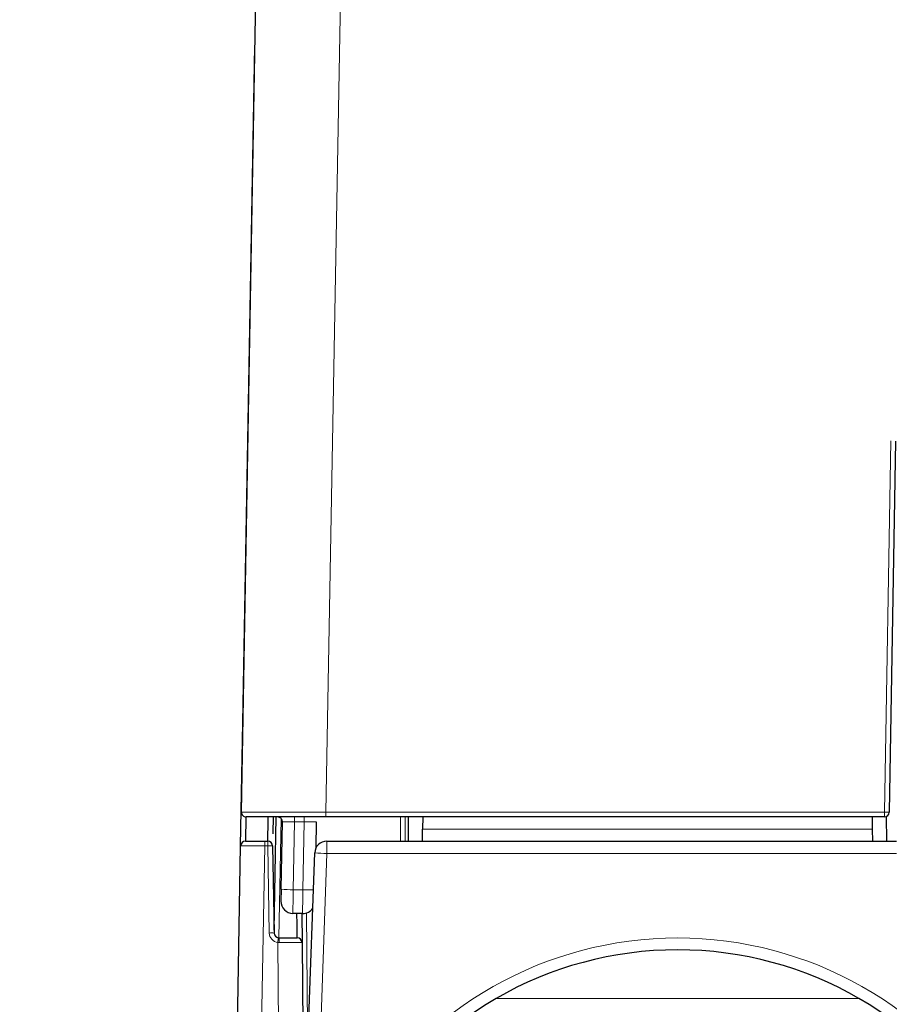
# Paper-space layout 'Blatt3' of a CAD drawing. Header units: millimetres. Extents: x 5 to 418, y 2 to 292.
# Tile 5 of 28: x 143 to 167, y 184 to 211. Entities that reach past the tile are written whole.
import ezdxf

# ---------------------------------------------------------------- set-up
doc = ezdxf.new("R2010")
doc.units = ezdxf.units.MM
doc.layers.add('SLD-0', color=7, linetype='Continuous')
doc.styles.add('SLDTEXTSTYLE1', font='TXT', dxfattribs={"width": 0.605})
doc.dimstyles.new('SLDDIMSTYLE3', dxfattribs={"dimtxt": 3.5, "dimasz": 3.302, "dimexe": 0, "dimexo": 0.0625, "dimgap": 0.875, "dimtad": 1, "dimlfac": 1.5, "dimrnd": 1e-09, "dimzin": 12, "dimdsep": 46, "dimtxsty": 'SLDTEXTSTYLE1', "dimsah": 1, "dimcen": 0.09, "dimadec": 0, "dimazin": 3, "dimtfac": 1, "dimtofl": 0, "dimtmove": 0, "dimatfit": 3, "dimfxl": 1, "dimfrac": 2, "dimtolj": 1, "dimtzin": 12, "dimarcsym": 0})

# ---------------------------------------------------------------- blocks, each defined once
blk = doc.blocks.new('_D_15')
at = {"layer": 'SLD-0', "color": 7}
for p, q in [((189.984, 248.694), (106.375, 248.694)), ((107.375, 128.76), (107.375, 248.694)), ((138.662, 128.76), (106.375, 128.76))]:
    blk.add_line(p, q, dxfattribs=at)
for points in [[(107.375, 248.694), (106.867, 245.392), (107.883, 245.392)], [(107.375, 128.76), (107.883, 132.062), (106.867, 132.062)]]:
    blk.add_solid(points, dxfattribs=at)
at = {"layer": 'SLD-0', "color": 7, "insert": (102.864, 182.711), "char_height": 3.5, "attachment_point": 1, "rotation": 90, "style": 'SLDTEXTSTYLE1'}
blk.add_mtext('179,9', dxfattribs=at)
blk = doc.blocks.new('_D_16')
at = {"layer": 'SLD-0', "color": 7}
for p, q in [((135.329, 131.427), (135.329, 266.667)), ((325.329, 131.427), (325.329, 266.667)), ((135.329, 265.667), (325.329, 265.667))]:
    blk.add_line(p, q, dxfattribs=at)
for points in [[(135.329, 265.667), (138.631, 265.159), (138.631, 266.175)], [(325.329, 265.667), (322.027, 266.175), (322.027, 265.159)]]:
    blk.add_solid(points, dxfattribs=at)
at = {"layer": 'SLD-0', "color": 7, "insert": (226.318, 270.178), "char_height": 3.5, "attachment_point": 1, "style": 'SLDTEXTSTYLE1'}
blk.add_mtext('285', dxfattribs=at)

psp = doc.layouts.new('Blatt3')

# ---------------------------------------------------------------- linework, layer by layer
at = {"color": 7, "linetype": 'Continuous', "lineweight": 25}
for p, q in [((149.1268, 189.5627), (149.6817, 220.8392)), ((149.1667, 192.0294), (149.5011, 210.696)), ((167.1764, 199.801), (166.9976, 189.558)), ((149.1058, 188.6294), (149.1667, 192.0294)), ((149.2513, 189.4273), (149.2391, 188.7603)), ((151.4598, 189.427), (149.2601, 189.427)), ((150.0321, 186.3038), (150.0881, 189.427)), ((166.8643, 189.427), (151.4598, 189.427)), ((153.7291, 189.427), (153.7285, 188.7603)), ((154.1329, 189.427), (154.127, 189.0878)), ((166.5244, 189.427), (166.5304, 189.0878)), ((166.9289, 188.7603), (166.9282, 189.4433)), ((150.2258, 187.431), (150.2589, 189.2913)), ((151.1925, 189.296), (151.1794, 188.5627)), ((154.1213, 188.7603), (154.127, 189.0878)), ((166.5304, 189.0878), (166.5361, 188.7603)), ((148.149, 135.2294), (149.1058, 188.6294)), ((149.2391, 188.7603), (149.7723, 188.7603)), ((149.7723, 188.7603), (149.8554, 188.7603)), ((149.9887, 188.6293), (150.0307, 186.2247)), ((151.4839, 188.7603), (167.1977, 188.7603)), ((150.8827, 180.7603), (151.1508, 188.4386)), ((150.2258, 187.431), (150.22, 187.1035)), ((150.8139, 186.7596), (150.5473, 186.7643)), ((150.7925, 186.7599), (150.7995, 185.9615)), ((150.1484, 186.0946), (150.164, 186.0937)), ((150.164, 186.0937), (150.6662, 186.0937)), ((150.7995, 185.9615), (151.098, 151.7545))]:
    psp.add_line(p, q, dxfattribs=at)
at = {"color": 7, "linetype": 'Continuous', "lineweight": 18}
for p, q in [((152.0147, 220.8394), (151.4598, 189.5627)), ((149.5011, 210.696), (149.5019, 210.7023)), ((166.8643, 189.5627), (167.0431, 199.8057)), ((150.5925, 189.296), (150.5925, 189.427)), ((150.8592, 189.296), (150.8592, 189.427)), ((151.4598, 189.5627), (166.8643, 189.5627)), ((151.4598, 189.427), (151.4598, 189.5627)), ((153.5146, 188.7603), (153.5152, 189.427)), ((153.6484, 189.427), (153.6478, 188.7603)), ((166.8643, 189.427), (166.8643, 189.5627)), ((150.223, 189.3848), (150.164, 186.0937)), ((150.5925, 189.296), (150.5591, 187.4192)), ((150.8592, 189.296), (150.5925, 189.296)), ((150.8257, 187.4145), (150.8592, 189.296)), ((154.127, 189.0878), (166.5304, 189.0878)), ((149.7723, 188.6296), (148.8156, 135.2296)), ((149.7723, 188.6296), (149.7723, 188.7603)), ((149.8554, 188.6296), (149.7723, 188.6296)), ((149.8554, 188.6296), (149.8554, 188.7603)), ((149.8974, 186.2249), (149.8554, 188.6296)), ((151.4839, 188.7603), (151.4839, 188.4212)), ((151.4839, 188.4212), (151.2278, 181.0878)), ((167.1977, 188.4212), (151.4839, 188.4212)), ((150.5591, 187.4192), (150.8257, 187.4145)), ((150.9257, 186.7767), (150.9591, 182.9493)), ((150.4429, 150.4398), (150.1329, 185.9647)), ((150.1718, 185.9629), (150.1329, 185.9647)), ((156.1601, 184.4212), (166.164, 184.4212))]:
    psp.add_line(p, q, dxfattribs=at)
at = {"color": 7, "linetype": 'Continuous', "lineweight": 18, "flags": 128}
psp.add_lwpolyline([(149.1667, 192.0294), (149.1695, 192.0423), (149.1708, 192.0452)], dxfattribs=at)
at = {"color": 7, "linetype": 'Continuous', "lineweight": 25}
for centre, radius, start, end in [((149.2601, 189.5603), 0.1333, 178.98357, 270), ((150.1256, 189.2937), 0.1333, 358.98, 90), ((166.8643, 189.5603), 0.1333, 270, 359), ((149.2391, 188.627), 0.1333, 90, 178.97356), ((149.8554, 188.627), 0.1333, 1, 90), ((151.4839, 188.427), 0.3333, 90, 178), ((150.5533, 187.0976), 0.3333, 178.98, 268.98), ((150.8199, 187.0928), 0.3333, 268.98, 326.34322), ((150.164, 186.227), 0.1333, 181, 263.29707), ((150.6662, 185.9603), 0.1333, 0.5, 90), ((161.162, 175.7492), 10.0111, 30.03672, 149.96328)]:
    psp.add_arc(centre, radius, start, end, dxfattribs=at)
at = {"color": 7, "linetype": 'Continuous', "lineweight": 18}
for centre, radius, start, end in [((166.8649, 187.687), 1.8757, 85.94277, 90.01849), ((149.919, 186.8927), 1.7381, 87.70211, 92.09789), ((151.5676, 193.2072), 4.7868, 265.00452, 268.99822), ((150.5609, 192.202), 4.7827, 265.98267, 269.97857), ((151.0517, 198.0141), 10.6021, 268.77846, 270.34164), ((149.961, 184.488), 1.7381, 87.70211, 92.09789), ((150.164, 186.2296), 0.2667, 181, 263.29707), ((164.5308, 184.3051), 14.4933, 172.90766, 173.42472), ((149.6096, 185.9951), 0.5631, 356.72829, 10.08157), ((161.162, 175.7434), 10.3444, 31.10772, 148.89228)]:
    psp.add_arc(centre, radius, start, end, dxfattribs=at)
for centre, major_axis, ratio, start_param, end_param in [((151.4605, 189.5603), (2.3337, -0.0024), 0.0010168, 1.5710951, 3.1415756), ((150.5924, 189.2937), (0.3334, 0.0024), 0.0069755, 1.5703118, 3.1414188), ((150.8591, 189.2937), (0.3334, 0.0024), 0.0069755, 6.2830114, 7.8534971), ((149.7725, 188.627), (0.6667, -0.0024), 0.0038381, 1.5710852, 3.1415376), ((150.5592, 187.4309), (0.0119, 0.6666), 0.0001554, 3.1415926, 4.6949385), ((150.8258, 187.4261), (0.0119, 0.6666), 0.0001554, 3.1415927, 4.6949385), ((150.1328, 185.9603), (0.6667, 0.0012), 0.0038392, 0.0000268, 1.5122935)]:
    psp.add_ellipse(centre, major_axis=major_axis, ratio=ratio, start_param=start_param, end_param=end_param, dxfattribs=at)
at = {"color": 7, "linetype": 'Continuous', "lineweight": 25}
for points, knots in [([(149.8554, 188.7603), (149.8554, 188.7615), (149.8556, 188.7734), (149.8576, 188.8807), (149.8662, 189.3541), (149.8675, 189.427)], [0, 0, 0, 0, 0.0811697, 0.8586129, 1, 1, 1, 1]), ([(150.0029, 189.427), (150.0007, 189.3004), (149.9963, 189.0545), (149.9951, 188.9892), (149.9946, 188.9576)], [0, 0, 0, 0, 0.5147633, 1, 1, 1, 1]), ([(150.6662, 186.0937), (150.6662, 186.0944), (150.6661, 186.0981), (150.6653, 186.1905), (150.6634, 186.3955), (150.6608, 186.6833), (150.6601, 186.7623)], [0, 0, 0, 0, 0.0768092, 0.3845187, 0.8310738, 1, 1, 1, 1])]:
    psp.add_open_spline(points, degree=3, knots=knots, dxfattribs=at)

# ---------------------------------------------------------------- dimensions: what is measured, and where the dimension line sits
at = {"layer": 'SLD-0', "color": 7}
dim = psp.add_linear_dim(base=(325.3287, 265.6668), p1=(135.3287, 131.427), p2=(325.3287, 131.427), dimstyle='SLDDIMSTYLE3', dxfattribs=at)
dim.commit()
dim.dimension.update_dxf_attribs({"geometry": '_D_16', "text_midpoint": (230.3287, 265.6668), "dimtype": 160})
dim = psp.add_linear_dim(base=(107.3754, 248.6937), p1=(138.662, 128.7603), p2=(189.9838, 248.6937), angle=90, dimstyle='SLDDIMSTYLE3', dxfattribs=at)
dim.commit()
dim.dimension.update_dxf_attribs({"geometry": '_D_15', "text_midpoint": (107.3754, 188.727), "dimtype": 160})

doc.saveas('drawing.dxf')
